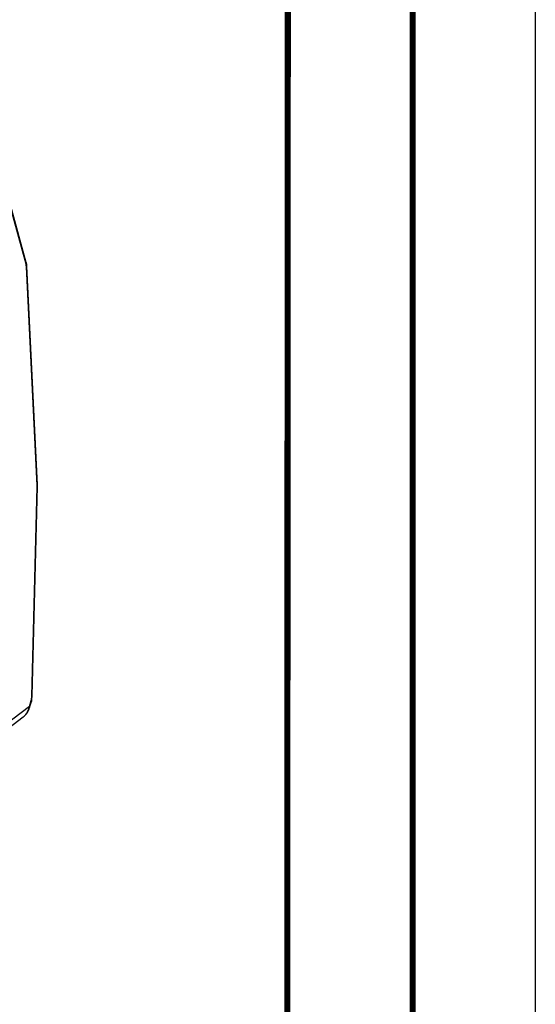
# Model space of a CAD drawing. Header units: millimetres. Extents: x 0 to 420, y 0 to 297.
# Tile 39 of 49: x 399 to 420, y 83 to 123. Entities that reach past the tile are written whole.
import ezdxf

# ---------------------------------------------------------------- set-up
doc = ezdxf.new("R2010")
doc.units = ezdxf.units.MM
doc.header["$LTSCALE"] = 23.1
doc.layers.get('0').update_dxf_attribs({"linetype": 'CONTINUOUS'})

msp = doc.modelspace()

# ---------------------------------------------------------------- linework, layer by layer
at = {"color": 7, "linetype": 'CONTINUOUS'}
for p, q in [((420, 297), (420, 0)), ((410, 286.9999), (409.8296, 10.1087)), ((399.2376, 113.1451), (397.2318, 120.4285)), ((399.248, 113.2145), (397.2422, 120.4978)), ((399.6934, 104.1249), (399.2535, 113.0385)), ((399.7107, 104.151), (399.2709, 113.0646)), ((399.4737, 95.5467), (399.6939, 104.0739)), ((399.4913, 95.5577), (399.7115, 104.085)), ((399.3747, 95.1243), (396.4601, 92.9181)), ((399.3747, 95.1243), (399.4468, 95.3695)), ((399.3842, 95.0841), (399.4563, 95.3293)), ((396.3382, 92.5844), (399.1279, 94.696))]:
    msp.add_line(p, q, dxfattribs=at)
at = {"color": 7, "linetype": 'CONTINUOUS', "const_width": 0.25}
for points in [[(415, 5), (415, 292)], [(410, 287), (409.8468, 9.9234)]]:
    msp.add_lwpolyline(points, dxfattribs=at)
at = {"color": 7, "linetype": 'CONTINUOUS'}
for points in [[(399.2709, 113.0646), (399.2697, 113.0839), (399.2639, 113.1377), (399.2541, 113.1903), (399.248, 113.2148)], [(399.7115, 104.085), (399.7117, 104.1164), (399.7107, 104.151)], [(399.4562, 95.3292), (399.4682, 95.3748), (399.4809, 95.4414), (399.4887, 95.5086), (399.4913, 95.5578)], [(399.1265, 94.695), (399.1544, 94.7174), (399.2048, 94.7654), (399.2512, 94.82), (399.2931, 94.8804), (399.3298, 94.9459), (399.3609, 95.0159), (399.3842, 95.0841)]]:
    msp.add_lwpolyline(points, dxfattribs=at)
for centre, radius, start, end in [((398.8697, 113.0441), 0.3815, 12.63588, 15.36147), ((399.5562, 104.1035), 0.1378, 5.32038, 8.49546), ((398.7447, 95.5655), 0.7292, 350.14798, 358.52341), ((398.6191, 95.2579), 0.7673, 337.80906, 347.73746), ((398.6151, 95.259), 0.7715, 347.72419, 349.94323), ((398.8808, 95.5356), 0.5898, 343.63771, 345.02865), ((398.8133, 95.553), 0.6595, 345.0879, 350.19713), ((398.8106, 95.1152), 0.5257, 307.12016, 310.09849), ((398.7927, 95.1362), 0.5533, 310.11072, 314.01945), ((398.7752, 95.1546), 0.5787, 314.00342, 315.76875)]:
    msp.add_arc(centre, radius, start, end, dxfattribs=at)
for points in [[(399.2376, 113.1451), (399.2487, 113.1657), (399.2542, 113.1919), (399.248, 113.2145)], [(399.2535, 113.0385), (399.252, 113.0684), (399.2485, 113.0983), (399.242, 113.1275)], [(399.2535, 113.0385), (399.262, 113.0446), (399.2713, 113.0541), (399.2709, 113.0646)], [(399.6939, 104.0739), (399.6943, 104.088), (399.6947, 104.1022), (399.6934, 104.1163)], [(399.3747, 95.1243), (399.3824, 95.1129), (399.388, 95.0974), (399.3842, 95.0841)], [(399.4468, 95.3695), (399.4544, 95.3581), (399.4601, 95.3426), (399.4563, 95.3294)], [(399.1898, 94.7509), (399.2499, 94.8126), (399.2971, 94.8884), (399.3296, 94.9681)]]:
    msp.add_open_spline(points, degree=3, dxfattribs=at)
for points, knots in [([(399.6934, 104.1249), (399.6963, 104.127), (399.7014, 104.1312), (399.7056, 104.1363), (399.7072, 104.1388)], [0, 0, 0, 0, 0.5423469, 1, 1, 1, 1]), ([(399.6939, 104.0739), (399.6984, 104.0752), (399.7049, 104.0771), (399.7114, 104.0825), (399.7115, 104.085)], [0, 0, 0, 0, 0.6546098, 1, 1, 1, 1]), ([(399.7072, 104.1388), (399.7084, 104.1407), (399.7102, 104.1446), (399.7108, 104.149), (399.7107, 104.151)], [0, 0, 0, 0, 0.5228706, 1, 1, 1, 1]), ([(399.4737, 95.5467), (399.4782, 95.548), (399.4847, 95.5499), (399.4911, 95.5553), (399.4912, 95.5577)], [0, 0, 0, 0, 0.6546098, 1, 1, 1, 1])]:
    msp.add_open_spline(points, degree=3, knots=knots, dxfattribs=at)

doc.saveas('drawing.dxf')
